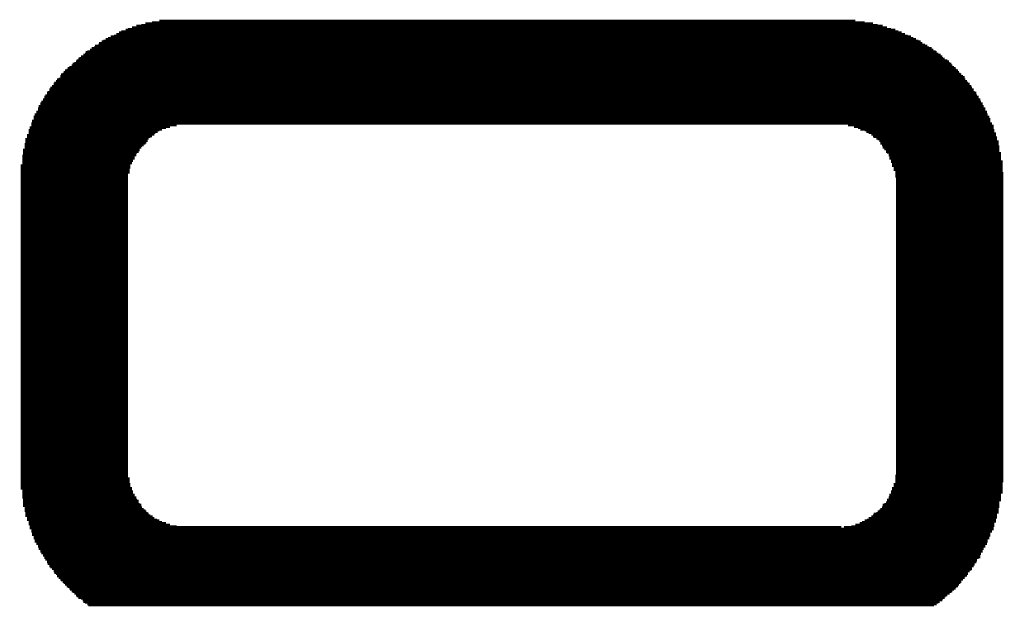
# Model space of a CAD drawing. Extents: x -4 to 126, y -8 to 66.
# Tile 191 of 256: x 106.16 to 109.18, y 21.34 to 23.14. Entities that reach past the tile are written whole.
import ezdxf

# ---------------------------------------------------------------- set-up
doc = ezdxf.new("R2010")
doc.units = 0
doc.layers.add('CLICKER_2_FOR_TMPM4L4A_V104_GTO', color=11, linetype='CONTINUOUS')

msp = doc.modelspace()

# ---------------------------------------------------------------- linework, layer by layer
at = {"layer": 'CLICKER_2_FOR_TMPM4L4A_V104_GTO', "const_width": 0.00508}
for points in [[(106.4895, 23.11146), (108.83392, 23.11146)], [(106.5022, 23.11654), (108.82122, 23.11654)], [(106.5149, 23.12162), (108.80852, 23.12162)], [(106.53014, 23.12416), (108.79328, 23.12416)], [(106.54284, 23.12924), (108.77804, 23.12924)], [(106.56316, 23.13178), (108.75264, 23.13178)], [(106.58602, 23.13686), (108.7247, 23.13686)], [(106.42092, 23.08098), (108.91012, 23.08098)], [(106.42854, 23.08352), (108.9025, 23.08352)], [(106.43616, 23.0886), (108.89488, 23.0886)], [(106.44632, 23.09114), (108.88472, 23.09114)], [(106.45394, 23.09622), (108.8771, 23.09622)], [(106.46156, 23.1013), (108.86694, 23.1013)], [(106.46918, 23.10384), (108.85678, 23.10384)], [(106.48188, 23.10892), (108.84662, 23.10892)], [(106.37774, 23.05304), (108.95838, 23.05304)], [(106.38536, 23.05558), (108.95076, 23.05558)], [(106.3879, 23.06066), (108.94568, 23.06066)], [(106.39806, 23.0632), (108.93806, 23.0632)], [(106.4006, 23.06828), (108.93044, 23.06828)], [(106.40822, 23.07336), (108.92536, 23.07336)], [(106.4133, 23.0759), (108.91774, 23.0759)], [(106.3371, 23.02002), (108.99902, 23.02002)], [(106.33964, 23.02256), (108.99394, 23.02256)], [(106.34472, 23.02764), (108.9914, 23.02764)], [(106.35234, 23.03272), (108.98632, 23.03272)], [(106.35742, 23.03526), (108.9787, 23.03526)], [(106.35996, 23.04034), (108.97362, 23.04034)], [(106.36504, 23.04288), (108.97108, 23.04288)], [(106.37266, 23.04796), (108.96346, 23.04796)], [(106.30408, 22.99208), (109.03204, 22.99208)], [(106.30916, 22.99462), (109.02696, 22.99462)], [(106.31678, 22.9997), (109.02188, 22.9997)], [(106.31932, 23.00478), (109.01934, 23.00478)], [(106.3244, 23.00732), (109.01426, 23.00732)], [(106.32948, 23.0124), (109.01172, 23.0124)], [(106.33202, 23.01494), (109.00664, 23.01494)], [(106.27614, 22.95906), (109.05998, 22.95906)], [(106.28122, 22.96668), (109.0549, 22.96668)], [(106.28122, 22.96414), (109.05998, 22.96414)], [(106.28376, 22.97176), (109.04982, 22.97176)], [(106.28884, 22.9743), (109.04728, 22.9743)], [(106.29138, 22.97938), (109.0422, 22.97938)], [(106.29646, 22.98446), (109.03966, 22.98446)], [(106.30154, 22.987), (109.03458, 22.987)], [(106.25074, 22.93112), (109.08284, 22.93112)], [(106.25582, 22.9362), (109.0803, 22.9362)], [(106.2609, 22.94382), (109.07522, 22.94382)], [(106.2609, 22.93874), (109.07522, 22.93874)], [(106.26344, 22.94636), (109.07014, 22.94636)], [(106.26852, 22.95144), (109.0676, 22.95144)], [(106.27106, 22.95652), (109.06252, 22.95652)], [(106.23296, 22.90318), (109.10316, 22.90318)], [(106.23296, 22.8981), (109.10316, 22.8981)], [(106.2355, 22.90826), (109.09808, 22.90826)], [(106.24058, 22.91588), (109.09554, 22.91588)], [(106.24058, 22.9108), (109.09554, 22.9108)], [(106.24312, 22.91842), (109.09046, 22.91842)], [(106.2482, 22.92604), (109.08792, 22.92604)], [(106.2482, 22.9235), (109.08792, 22.9235)], [(106.21264, 22.86762), (109.12348, 22.86762)], [(106.21518, 22.87524), (109.1184, 22.87524)], [(106.21518, 22.87016), (109.1184, 22.87016)], [(106.22026, 22.88286), (109.11586, 22.88286)], [(106.22026, 22.87778), (109.11586, 22.87778)], [(106.2228, 22.88794), (109.11078, 22.88794)], [(106.22788, 22.89556), (109.10824, 22.89556)], [(106.22788, 22.89048), (109.10824, 22.89048)], [(106.19994, 22.84222), (109.13618, 22.84222)], [(106.19994, 22.83968), (109.13618, 22.83968)], [(106.20248, 22.84984), (109.1311, 22.84984)], [(106.20248, 22.8473), (109.1311, 22.8473)], [(106.20756, 22.85746), (109.12856, 22.85746)], [(106.20756, 22.85492), (109.12856, 22.85492)], [(106.21264, 22.86254), (109.12348, 22.86254)], [(106.18724, 22.8092), (106.61904, 22.8092)], [(106.19232, 22.8219), (109.1438, 22.8219)], [(106.19232, 22.81936), (109.1438, 22.81936)], [(106.19232, 22.81428), (106.63936, 22.81428)], [(106.19486, 22.82952), (109.13872, 22.82952)], [(106.19486, 22.82698), (109.13872, 22.82698)], [(106.19994, 22.8346), (109.13872, 22.8346)], [(108.70184, 22.81428), (109.14888, 22.81428)], [(108.71962, 22.8092), (109.14888, 22.8092)], [(106.17962, 22.78634), (106.57078, 22.78634)], [(106.17962, 22.78126), (106.56316, 22.78126)], [(106.17962, 22.77872), (106.55808, 22.77872)], [(106.1847, 22.80158), (106.59364, 22.80158)], [(106.1847, 22.79904), (106.58602, 22.79904)], [(106.1847, 22.79396), (106.58094, 22.79396)], [(106.1847, 22.79142), (106.57332, 22.79142)], [(106.18724, 22.80666), (106.60634, 22.80666)], [(108.73232, 22.80666), (109.14888, 22.80666)], [(108.73994, 22.80158), (109.15142, 22.80158)], [(108.75264, 22.79904), (109.15142, 22.79904)], [(108.75772, 22.79396), (109.15142, 22.79396)], [(108.76534, 22.79142), (109.1565, 22.79142)], [(108.77296, 22.78634), (109.1565, 22.78634)], [(108.77804, 22.78126), (109.1565, 22.78126)], [(108.78058, 22.77872), (109.15904, 22.77872)], [(106.172, 22.7584), (106.54284, 22.7584)], [(106.172, 22.75332), (106.53776, 22.75332)], [(106.172, 22.75078), (106.53268, 22.75078)], [(106.17454, 22.77364), (106.553, 22.77364)], [(106.17454, 22.7711), (106.55046, 22.7711)], [(106.17454, 22.76602), (106.55046, 22.76602)], [(106.17454, 22.76094), (106.54538, 22.76094)], [(108.7882, 22.77364), (109.15904, 22.77364)], [(108.79328, 22.7711), (109.15904, 22.7711)], [(108.79836, 22.76602), (109.16412, 22.76602)], [(108.8009, 22.76094), (109.16412, 22.76094)], [(108.8009, 22.7584), (109.16412, 22.7584)], [(108.80598, 22.75332), (109.16412, 22.75332)], [(108.80852, 22.75078), (109.16666, 22.75078)], [(106.16438, 22.72284), (106.5149, 22.72284)], [(106.16438, 22.71776), (106.50982, 22.71776)], [(106.16692, 22.74062), (106.52506, 22.74062)], [(106.16692, 22.73808), (106.52506, 22.73808)], [(106.16692, 22.733), (106.52252, 22.733)], [(106.16692, 22.73046), (106.51744, 22.73046)], [(106.16692, 22.72538), (106.5149, 22.72538)], [(106.172, 22.7457), (106.53014, 22.7457)], [(108.80852, 22.7457), (109.16666, 22.7457)], [(108.8136, 22.74062), (109.16666, 22.74062)], [(108.81868, 22.73808), (109.16666, 22.73808)], [(108.81868, 22.733), (109.16666, 22.733)], [(108.82122, 22.73046), (109.17174, 22.73046)], [(108.8263, 22.72538), (109.17174, 22.72538)], [(108.8263, 22.72284), (109.17174, 22.72284)], [(108.82884, 22.71776), (109.17174, 22.71776)], [(106.1593, 22.69236), (106.49712, 22.69236)], [(106.1593, 22.68982), (106.49712, 22.68982)], [(106.16438, 22.71268), (106.50982, 22.71268)], [(106.16438, 22.71014), (106.50474, 22.71014)], [(106.16438, 22.70506), (106.50474, 22.70506)], [(106.16438, 22.70252), (106.5022, 22.70252)], [(106.16438, 22.69744), (106.5022, 22.69744)], [(108.82884, 22.71268), (109.17174, 22.71268)], [(108.83392, 22.71014), (109.17174, 22.71014)], [(108.83392, 22.70506), (109.17682, 22.70506)], [(108.83392, 22.70252), (109.17682, 22.70252)], [(108.83646, 22.69744), (109.17682, 22.69744)], [(108.83646, 22.69236), (109.17682, 22.69236)], [(108.83646, 22.68982), (109.17682, 22.68982)], [(106.1593, 22.68474), (106.49712, 22.68474)], [(106.1593, 22.6822), (106.49458, 22.6822)], [(106.1593, 22.67712), (106.49458, 22.67712)], [(106.1593, 22.67458), (106.49458, 22.67458)], [(106.1593, 22.6695), (106.49458, 22.6695)], [(106.1593, 22.66442), (106.4895, 22.66442)], [(106.1593, 22.66188), (106.4895, 22.66188)], [(106.1593, 22.6568), (106.4895, 22.6568)], [(108.84154, 22.68474), (109.17682, 22.68474)], [(108.84154, 22.6822), (109.17682, 22.6822)], [(108.84154, 22.67712), (109.17682, 22.67712)], [(108.84662, 22.67458), (109.17682, 22.67458)], [(108.84662, 22.6695), (109.17936, 22.6695)], [(108.84662, 22.66442), (109.17936, 22.66442)], [(108.84662, 22.66188), (109.17936, 22.66188)], [(108.84662, 22.6568), (109.17936, 22.6568)], [(106.1593, 22.65426), (106.4895, 22.65426)], [(106.1593, 22.64918), (106.4895, 22.64918)], [(106.1593, 22.6441), (106.4895, 22.6441)], [(106.1593, 22.64156), (106.4895, 22.64156)], [(106.1593, 22.63648), (106.4895, 22.63648)], [(106.1593, 22.63394), (106.4895, 22.63394)], [(106.1593, 22.62886), (106.4895, 22.62886)], [(106.1593, 22.62632), (106.4895, 22.62632)], [(108.84916, 22.65426), (109.17936, 22.65426)], [(108.84916, 22.64918), (109.17936, 22.64918)], [(108.84916, 22.6441), (109.17936, 22.6441)], [(108.84916, 22.64156), (109.17936, 22.64156)], [(108.84916, 22.63648), (109.17936, 22.63648)], [(108.84916, 22.63394), (109.17936, 22.63394)], [(108.84916, 22.62886), (109.17936, 22.62886)], [(108.84916, 22.62632), (109.17936, 22.62632)], [(106.1593, 22.62124), (106.4895, 22.62124)], [(106.1593, 22.61616), (106.4895, 22.61616)], [(106.1593, 22.61362), (106.4895, 22.61362)], [(106.1593, 22.60854), (106.4895, 22.60854)], [(106.1593, 22.606), (106.4895, 22.606)], [(106.1593, 22.60092), (106.4895, 22.60092)], [(106.1593, 22.59584), (106.4895, 22.59584)], [(108.84916, 22.62124), (109.17936, 22.62124)], [(108.84916, 22.61616), (109.17936, 22.61616)], [(108.84916, 22.61362), (109.17936, 22.61362)], [(108.84916, 22.60854), (109.17936, 22.60854)], [(108.84916, 22.606), (109.17936, 22.606)], [(108.84916, 22.60092), (109.17936, 22.60092)], [(108.84916, 22.59584), (109.17936, 22.59584)], [(106.1593, 22.5933), (106.4895, 22.5933)], [(106.1593, 22.58822), (106.4895, 22.58822)], [(106.1593, 22.58568), (106.4895, 22.58568)], [(106.1593, 22.5806), (106.4895, 22.5806)], [(106.1593, 22.57552), (106.4895, 22.57552)], [(106.1593, 22.57298), (106.4895, 22.57298)], [(106.1593, 22.5679), (106.4895, 22.5679)], [(106.1593, 22.56536), (106.4895, 22.56536)], [(108.84916, 22.5933), (109.17936, 22.5933)], [(108.84916, 22.58822), (109.17936, 22.58822)], [(108.84916, 22.58568), (109.17936, 22.58568)], [(108.84916, 22.5806), (109.17936, 22.5806)], [(108.84916, 22.57552), (109.17936, 22.57552)], [(108.84916, 22.57298), (109.17936, 22.57298)], [(108.84916, 22.5679), (109.17936, 22.5679)], [(108.84916, 22.56536), (109.17936, 22.56536)], [(106.1593, 22.56028), (106.4895, 22.56028)], [(106.1593, 22.55774), (106.4895, 22.55774)], [(106.1593, 22.55266), (106.4895, 22.55266)], [(106.1593, 22.54758), (106.4895, 22.54758)], [(106.1593, 22.54504), (106.4895, 22.54504)], [(106.1593, 22.53996), (106.4895, 22.53996)], [(106.1593, 22.53742), (106.4895, 22.53742)], [(108.84916, 22.56028), (109.17936, 22.56028)], [(108.84916, 22.55774), (109.17936, 22.55774)], [(108.84916, 22.55266), (109.17936, 22.55266)], [(108.84916, 22.54758), (109.17936, 22.54758)], [(108.84916, 22.54504), (109.17936, 22.54504)], [(108.84916, 22.53996), (109.17936, 22.53996)], [(108.84916, 22.53742), (109.17936, 22.53742)], [(106.1593, 22.53234), (106.4895, 22.53234)], [(106.1593, 22.52726), (106.4895, 22.52726)], [(106.1593, 22.52472), (106.4895, 22.52472)], [(106.1593, 22.51964), (106.4895, 22.51964)], [(106.1593, 22.5171), (106.4895, 22.5171)], [(106.1593, 22.51202), (106.4895, 22.51202)], [(106.1593, 22.50948), (106.4895, 22.50948)], [(108.84916, 22.53234), (109.17936, 22.53234)], [(108.84916, 22.52726), (109.17936, 22.52726)], [(108.84916, 22.52472), (109.17936, 22.52472)], [(108.84916, 22.51964), (109.17936, 22.51964)], [(108.84916, 22.5171), (109.17936, 22.5171)], [(108.84916, 22.51202), (109.17936, 22.51202)], [(108.84916, 22.50948), (109.17936, 22.50948)], [(106.1593, 22.5044), (106.4895, 22.5044)], [(106.1593, 22.49932), (106.4895, 22.49932)], [(106.1593, 22.49678), (106.4895, 22.49678)], [(106.1593, 22.4917), (106.4895, 22.4917)], [(106.1593, 22.48916), (106.4895, 22.48916)], [(106.1593, 22.48408), (106.4895, 22.48408)], [(106.1593, 22.479), (106.4895, 22.479)], [(106.1593, 22.47646), (106.4895, 22.47646)], [(108.84916, 22.5044), (109.17936, 22.5044)], [(108.84916, 22.49932), (109.17936, 22.49932)], [(108.84916, 22.49678), (109.17936, 22.49678)], [(108.84916, 22.4917), (109.17936, 22.4917)], [(108.84916, 22.48916), (109.17936, 22.48916)], [(108.84916, 22.48408), (109.17936, 22.48408)], [(108.84916, 22.479), (109.17936, 22.479)], [(108.84916, 22.47646), (109.17936, 22.47646)], [(106.1593, 22.47138), (106.4895, 22.47138)], [(106.1593, 22.46884), (106.4895, 22.46884)], [(106.1593, 22.46376), (106.4895, 22.46376)], [(106.1593, 22.46122), (106.4895, 22.46122)], [(106.1593, 22.45614), (106.4895, 22.45614)], [(106.1593, 22.45106), (106.4895, 22.45106)], [(106.1593, 22.44852), (106.4895, 22.44852)], [(108.84916, 22.47138), (109.17936, 22.47138)], [(108.84916, 22.46884), (109.17936, 22.46884)], [(108.84916, 22.46376), (109.17936, 22.46376)], [(108.84916, 22.46122), (109.17936, 22.46122)], [(108.84916, 22.45614), (109.17936, 22.45614)], [(108.84916, 22.45106), (109.17936, 22.45106)], [(108.84916, 22.44852), (109.17936, 22.44852)], [(106.1593, 22.44344), (106.4895, 22.44344)], [(106.1593, 22.4409), (106.4895, 22.4409)], [(106.1593, 22.43582), (106.4895, 22.43582)], [(106.1593, 22.43074), (106.4895, 22.43074)], [(106.1593, 22.4282), (106.4895, 22.4282)], [(106.1593, 22.42312), (106.4895, 22.42312)], [(106.1593, 22.42058), (106.4895, 22.42058)], [(106.1593, 22.4155), (106.4895, 22.4155)], [(108.84916, 22.44344), (109.17936, 22.44344)], [(108.84916, 22.4409), (109.17936, 22.4409)], [(108.84916, 22.43582), (109.17936, 22.43582)], [(108.84916, 22.43074), (109.17936, 22.43074)], [(108.84916, 22.4282), (109.17936, 22.4282)], [(108.84916, 22.42312), (109.17936, 22.42312)], [(108.84916, 22.42058), (109.17936, 22.42058)], [(108.84916, 22.4155), (109.17936, 22.4155)], [(106.1593, 22.41042), (106.4895, 22.41042)], [(106.1593, 22.40788), (106.4895, 22.40788)], [(106.1593, 22.4028), (106.4895, 22.4028)], [(106.1593, 22.40026), (106.4895, 22.40026)], [(106.1593, 22.39518), (106.4895, 22.39518)], [(106.1593, 22.39264), (106.4895, 22.39264)], [(106.1593, 22.38756), (106.4895, 22.38756)], [(108.84916, 22.41042), (109.17936, 22.41042)], [(108.84916, 22.40788), (109.17936, 22.40788)], [(108.84916, 22.4028), (109.17936, 22.4028)], [(108.84916, 22.40026), (109.17936, 22.40026)], [(108.84916, 22.39518), (109.17936, 22.39518)], [(108.84916, 22.39264), (109.17936, 22.39264)], [(108.84916, 22.38756), (109.17936, 22.38756)], [(106.1593, 22.38248), (106.4895, 22.38248)], [(106.1593, 22.37994), (106.4895, 22.37994)], [(106.1593, 22.37486), (106.4895, 22.37486)], [(106.1593, 22.37232), (106.4895, 22.37232)], [(106.1593, 22.36724), (106.4895, 22.36724)], [(106.1593, 22.36216), (106.4895, 22.36216)], [(106.1593, 22.35962), (106.4895, 22.35962)], [(106.1593, 22.35454), (106.4895, 22.35454)], [(108.84916, 22.38248), (109.17936, 22.38248)], [(108.84916, 22.37994), (109.17936, 22.37994)], [(108.84916, 22.37486), (109.17936, 22.37486)], [(108.84916, 22.37232), (109.17936, 22.37232)], [(108.84916, 22.36724), (109.17936, 22.36724)], [(108.84916, 22.36216), (109.17936, 22.36216)], [(108.84916, 22.35962), (109.17936, 22.35962)], [(108.84916, 22.35454), (109.17936, 22.35454)], [(106.1593, 22.352), (106.4895, 22.352)], [(106.1593, 22.34692), (106.4895, 22.34692)], [(106.1593, 22.34438), (106.4895, 22.34438)], [(106.1593, 22.3393), (106.4895, 22.3393)], [(106.1593, 22.33422), (106.4895, 22.33422)], [(106.1593, 22.33168), (106.4895, 22.33168)], [(106.1593, 22.3266), (106.4895, 22.3266)], [(106.1593, 22.32406), (106.4895, 22.32406)], [(108.84916, 22.352), (109.17936, 22.352)], [(108.84916, 22.34692), (109.17936, 22.34692)], [(108.84916, 22.34438), (109.17936, 22.34438)], [(108.84916, 22.3393), (109.17936, 22.3393)], [(108.84916, 22.33422), (109.17936, 22.33422)], [(108.84916, 22.33168), (109.17936, 22.33168)], [(108.84916, 22.3266), (109.17936, 22.3266)], [(108.84916, 22.32406), (109.17936, 22.32406)], [(106.1593, 22.31898), (106.4895, 22.31898)], [(106.1593, 22.3139), (106.4895, 22.3139)], [(106.1593, 22.31136), (106.4895, 22.31136)], [(106.1593, 22.30628), (106.4895, 22.30628)], [(106.1593, 22.30374), (106.4895, 22.30374)], [(106.1593, 22.29866), (106.4895, 22.29866)], [(106.1593, 22.29358), (106.4895, 22.29358)], [(108.84916, 22.31898), (109.17936, 22.31898)], [(108.84916, 22.3139), (109.17936, 22.3139)], [(108.84916, 22.31136), (109.17936, 22.31136)], [(108.84916, 22.30628), (109.17936, 22.30628)], [(108.84916, 22.30374), (109.17936, 22.30374)], [(108.84916, 22.29866), (109.17936, 22.29866)], [(108.84916, 22.29358), (109.17936, 22.29358)], [(106.1593, 22.29104), (106.4895, 22.29104)], [(106.1593, 22.28596), (106.4895, 22.28596)], [(106.1593, 22.28342), (106.4895, 22.28342)], [(106.1593, 22.27834), (106.4895, 22.27834)], [(106.1593, 22.2758), (106.4895, 22.2758)], [(106.1593, 22.27072), (106.4895, 22.27072)], [(106.1593, 22.26564), (106.4895, 22.26564)], [(106.1593, 22.2631), (106.4895, 22.2631)], [(108.84916, 22.29104), (109.17936, 22.29104)], [(108.84916, 22.28596), (109.17936, 22.28596)], [(108.84916, 22.28342), (109.17936, 22.28342)], [(108.84916, 22.27834), (109.17936, 22.27834)], [(108.84916, 22.2758), (109.17936, 22.2758)], [(108.84916, 22.27072), (109.17936, 22.27072)], [(108.84916, 22.26564), (109.17936, 22.26564)], [(108.84916, 22.2631), (109.17936, 22.2631)], [(106.1593, 22.25802), (106.4895, 22.25802)], [(106.1593, 22.25548), (106.4895, 22.25548)], [(106.1593, 22.2504), (106.4895, 22.2504)], [(106.1593, 22.24532), (106.4895, 22.24532)], [(106.1593, 22.24278), (106.4895, 22.24278)], [(106.1593, 22.2377), (106.4895, 22.2377)], [(106.1593, 22.23516), (106.4895, 22.23516)], [(108.84916, 22.25802), (109.17936, 22.25802)], [(108.84916, 22.25548), (109.17936, 22.25548)], [(108.84916, 22.2504), (109.17936, 22.2504)], [(108.84916, 22.24532), (109.17936, 22.24532)], [(108.84916, 22.24278), (109.17936, 22.24278)], [(108.84916, 22.2377), (109.17936, 22.2377)], [(108.84916, 22.23516), (109.17936, 22.23516)], [(106.1593, 22.23008), (106.4895, 22.23008)], [(106.1593, 22.22754), (106.4895, 22.22754)], [(106.1593, 22.22246), (106.4895, 22.22246)], [(106.1593, 22.21738), (106.4895, 22.21738)], [(106.1593, 22.21484), (106.4895, 22.21484)], [(106.1593, 22.20976), (106.4895, 22.20976)], [(106.1593, 22.20722), (106.4895, 22.20722)], [(106.1593, 22.20214), (106.4895, 22.20214)], [(108.84916, 22.23008), (109.17936, 22.23008)], [(108.84916, 22.22754), (109.17936, 22.22754)], [(108.84916, 22.22246), (109.17936, 22.22246)], [(108.84916, 22.21738), (109.17936, 22.21738)], [(108.84916, 22.21484), (109.17936, 22.21484)], [(108.84916, 22.20976), (109.17936, 22.20976)], [(108.84916, 22.20722), (109.17936, 22.20722)], [(108.84916, 22.20214), (109.17936, 22.20214)], [(106.1593, 22.19706), (106.4895, 22.19706)], [(106.1593, 22.19452), (106.4895, 22.19452)], [(106.1593, 22.18944), (106.4895, 22.18944)], [(106.1593, 22.1869), (106.4895, 22.1869)], [(106.1593, 22.18182), (106.4895, 22.18182)], [(106.1593, 22.17928), (106.4895, 22.17928)], [(106.1593, 22.1742), (106.4895, 22.1742)], [(108.84916, 22.19706), (109.17936, 22.19706)], [(108.84916, 22.19452), (109.17936, 22.19452)], [(108.84916, 22.18944), (109.17936, 22.18944)], [(108.84916, 22.1869), (109.17936, 22.1869)], [(108.84916, 22.18182), (109.17936, 22.18182)], [(108.84916, 22.17928), (109.17936, 22.17928)], [(108.84916, 22.1742), (109.17936, 22.1742)], [(106.1593, 22.16912), (106.4895, 22.16912)], [(106.1593, 22.16658), (106.4895, 22.16658)], [(106.1593, 22.1615), (106.4895, 22.1615)], [(106.1593, 22.15896), (106.4895, 22.15896)], [(106.1593, 22.15388), (106.4895, 22.15388)], [(106.1593, 22.1488), (106.4895, 22.1488)], [(106.1593, 22.14626), (106.4895, 22.14626)], [(108.84916, 22.16912), (109.17936, 22.16912)], [(108.84916, 22.16658), (109.17936, 22.16658)], [(108.84916, 22.1615), (109.17936, 22.1615)], [(108.84916, 22.15896), (109.17936, 22.15896)], [(108.84916, 22.15388), (109.17936, 22.15388)], [(108.84916, 22.1488), (109.17936, 22.1488)], [(108.84916, 22.14626), (109.17936, 22.14626)], [(106.1593, 22.14118), (106.4895, 22.14118)], [(106.1593, 22.13864), (106.4895, 22.13864)], [(106.1593, 22.13356), (106.4895, 22.13356)], [(106.1593, 22.12848), (106.4895, 22.12848)], [(106.1593, 22.12594), (106.4895, 22.12594)], [(106.1593, 22.12086), (106.4895, 22.12086)], [(106.1593, 22.11832), (106.4895, 22.11832)], [(106.1593, 22.11324), (106.4895, 22.11324)], [(108.84916, 22.14118), (109.17936, 22.14118)], [(108.84916, 22.13864), (109.17936, 22.13864)], [(108.84916, 22.13356), (109.17936, 22.13356)], [(108.84916, 22.12848), (109.17936, 22.12848)], [(108.84916, 22.12594), (109.17936, 22.12594)], [(108.84916, 22.12086), (109.17936, 22.12086)], [(108.84916, 22.11832), (109.17936, 22.11832)], [(108.84916, 22.11324), (109.17936, 22.11324)], [(106.1593, 22.1107), (106.4895, 22.1107)], [(106.1593, 22.10562), (106.4895, 22.10562)], [(106.1593, 22.10054), (106.4895, 22.10054)], [(106.1593, 22.098), (106.4895, 22.098)], [(106.1593, 22.09292), (106.4895, 22.09292)], [(106.1593, 22.09038), (106.4895, 22.09038)], [(106.1593, 22.0853), (106.4895, 22.0853)], [(108.84916, 22.1107), (109.17936, 22.1107)], [(108.84916, 22.10562), (109.17936, 22.10562)], [(108.84916, 22.10054), (109.17936, 22.10054)], [(108.84916, 22.098), (109.17936, 22.098)], [(108.84916, 22.09292), (109.17936, 22.09292)], [(108.84916, 22.09038), (109.17936, 22.09038)], [(108.84916, 22.0853), (109.17936, 22.0853)], [(106.1593, 22.08022), (106.4895, 22.08022)], [(106.1593, 22.07768), (106.4895, 22.07768)], [(106.1593, 22.0726), (106.4895, 22.0726)], [(106.1593, 22.07006), (106.4895, 22.07006)], [(106.1593, 22.06498), (106.4895, 22.06498)], [(106.1593, 22.06244), (106.4895, 22.06244)], [(106.1593, 22.05736), (106.4895, 22.05736)], [(106.1593, 22.05228), (106.4895, 22.05228)], [(108.84916, 22.08022), (109.17936, 22.08022)], [(108.84916, 22.07768), (109.17936, 22.07768)], [(108.84916, 22.0726), (109.17936, 22.0726)], [(108.84916, 22.07006), (109.17936, 22.07006)], [(108.84916, 22.06498), (109.17936, 22.06498)], [(108.84916, 22.06244), (109.17936, 22.06244)], [(108.84916, 22.05736), (109.17936, 22.05736)], [(108.84916, 22.05228), (109.17936, 22.05228)], [(106.1593, 22.04974), (106.4895, 22.04974)], [(106.1593, 22.04466), (106.4895, 22.04466)], [(106.1593, 22.04212), (106.4895, 22.04212)], [(106.1593, 22.03704), (106.4895, 22.03704)], [(106.1593, 22.03196), (106.4895, 22.03196)], [(106.1593, 22.02942), (106.4895, 22.02942)], [(106.1593, 22.02434), (106.4895, 22.02434)], [(106.1593, 22.0218), (106.4895, 22.0218)], [(108.84916, 22.04974), (109.17936, 22.04974)], [(108.84916, 22.04466), (109.17936, 22.04466)], [(108.84916, 22.04212), (109.17936, 22.04212)], [(108.84916, 22.03704), (109.17936, 22.03704)], [(108.84916, 22.03196), (109.17936, 22.03196)], [(108.84916, 22.02942), (109.17936, 22.02942)], [(108.84916, 22.02434), (109.17936, 22.02434)], [(108.84916, 22.0218), (109.17936, 22.0218)], [(106.1593, 22.01672), (106.4895, 22.01672)], [(106.1593, 22.01418), (106.4895, 22.01418)], [(106.1593, 22.0091), (106.4895, 22.0091)], [(106.1593, 22.00402), (106.4895, 22.00402)], [(106.1593, 22.00148), (106.4895, 22.00148)], [(106.1593, 21.9964), (106.4895, 21.9964)], [(106.1593, 21.99386), (106.4895, 21.99386)], [(108.84916, 22.01672), (109.17936, 22.01672)], [(108.84916, 22.01418), (109.17936, 22.01418)], [(108.84916, 22.0091), (109.17936, 22.0091)], [(108.84916, 22.00402), (109.17936, 22.00402)], [(108.84916, 22.00148), (109.17936, 22.00148)], [(108.84916, 21.9964), (109.17936, 21.9964)], [(108.84916, 21.99386), (109.17936, 21.99386)], [(106.1593, 21.98878), (106.4895, 21.98878)], [(106.1593, 21.9837), (106.4895, 21.9837)], [(106.1593, 21.98116), (106.4895, 21.98116)], [(106.1593, 21.97608), (106.4895, 21.97608)], [(106.1593, 21.97354), (106.4895, 21.97354)], [(106.1593, 21.96846), (106.4895, 21.96846)], [(106.1593, 21.96338), (106.4895, 21.96338)], [(106.1593, 21.96084), (106.4895, 21.96084)], [(108.84916, 21.98878), (109.17936, 21.98878)], [(108.84916, 21.9837), (109.17936, 21.9837)], [(108.84916, 21.98116), (109.17936, 21.98116)], [(108.84916, 21.97608), (109.17936, 21.97608)], [(108.84916, 21.97354), (109.17936, 21.97354)], [(108.84916, 21.96846), (109.17936, 21.96846)], [(108.84916, 21.96338), (109.17936, 21.96338)], [(108.84916, 21.96084), (109.17936, 21.96084)], [(106.1593, 21.95576), (106.4895, 21.95576)], [(106.1593, 21.95322), (106.4895, 21.95322)], [(106.1593, 21.94814), (106.4895, 21.94814)], [(106.1593, 21.9456), (106.4895, 21.9456)], [(106.1593, 21.94052), (106.4895, 21.94052)], [(106.1593, 21.93544), (106.4895, 21.93544)], [(106.1593, 21.9329), (106.4895, 21.9329)], [(108.84916, 21.95576), (109.17936, 21.95576)], [(108.84916, 21.95322), (109.17936, 21.95322)], [(108.84916, 21.94814), (109.17936, 21.94814)], [(108.84916, 21.9456), (109.17936, 21.9456)], [(108.84916, 21.94052), (109.17936, 21.94052)], [(108.84916, 21.93544), (109.17936, 21.93544)], [(108.84916, 21.9329), (109.17936, 21.9329)], [(106.1593, 21.92782), (106.4895, 21.92782)], [(106.1593, 21.92528), (106.4895, 21.92528)], [(106.1593, 21.9202), (106.4895, 21.9202)], [(106.1593, 21.91512), (106.4895, 21.91512)], [(106.1593, 21.91258), (106.4895, 21.91258)], [(106.1593, 21.9075), (106.4895, 21.9075)], [(106.1593, 21.90496), (106.4895, 21.90496)], [(106.1593, 21.89988), (106.4895, 21.89988)], [(108.84916, 21.92782), (109.17936, 21.92782)], [(108.84916, 21.92528), (109.17936, 21.92528)], [(108.84916, 21.9202), (109.17936, 21.9202)], [(108.84916, 21.91512), (109.17936, 21.91512)], [(108.84916, 21.91258), (109.17936, 21.91258)], [(108.84916, 21.9075), (109.17936, 21.9075)], [(108.84916, 21.90496), (109.17936, 21.90496)], [(108.84916, 21.89988), (109.17936, 21.89988)], [(106.1593, 21.89734), (106.4895, 21.89734)], [(106.1593, 21.89226), (106.4895, 21.89226)], [(106.1593, 21.88718), (106.4895, 21.88718)], [(106.1593, 21.88464), (106.4895, 21.88464)], [(106.1593, 21.87956), (106.4895, 21.87956)], [(106.1593, 21.87702), (106.4895, 21.87702)], [(106.1593, 21.87194), (106.4895, 21.87194)], [(108.84916, 21.89734), (109.17936, 21.89734)], [(108.84916, 21.89226), (109.17936, 21.89226)], [(108.84916, 21.88718), (109.17936, 21.88718)], [(108.84916, 21.88464), (109.17936, 21.88464)], [(108.84916, 21.87956), (109.17936, 21.87956)], [(108.84916, 21.87702), (109.17936, 21.87702)], [(108.84916, 21.87194), (109.17936, 21.87194)], [(106.1593, 21.86686), (106.4895, 21.86686)], [(106.1593, 21.86432), (106.4895, 21.86432)], [(106.1593, 21.85924), (106.4895, 21.85924)], [(106.1593, 21.8567), (106.4895, 21.8567)], [(106.1593, 21.85162), (106.4895, 21.85162)], [(106.1593, 21.84654), (106.4895, 21.84654)], [(106.1593, 21.844), (106.4895, 21.844)], [(108.84916, 21.86686), (109.17936, 21.86686)], [(108.84916, 21.86432), (109.17936, 21.86432)], [(108.84916, 21.85924), (109.17936, 21.85924)], [(108.84916, 21.8567), (109.17936, 21.8567)], [(108.84916, 21.85162), (109.17936, 21.85162)], [(108.84916, 21.84654), (109.17936, 21.84654)], [(108.84916, 21.844), (109.17936, 21.844)], [(106.1593, 21.83892), (106.4895, 21.83892)], [(106.1593, 21.83638), (106.4895, 21.83638)], [(106.1593, 21.8313), (106.4895, 21.8313)], [(106.1593, 21.82876), (106.4895, 21.82876)], [(106.1593, 21.82368), (106.4895, 21.82368)], [(106.1593, 21.8186), (106.4895, 21.8186)], [(106.1593, 21.81606), (106.4895, 21.81606)], [(106.1593, 21.81098), (106.4895, 21.81098)], [(108.84916, 21.83892), (109.17936, 21.83892)], [(108.84916, 21.83638), (109.17936, 21.83638)], [(108.84916, 21.8313), (109.17936, 21.8313)], [(108.84916, 21.82876), (109.17936, 21.82876)], [(108.84916, 21.82368), (109.17936, 21.82368)], [(108.84916, 21.8186), (109.17936, 21.8186)], [(108.84916, 21.81606), (109.17936, 21.81606)], [(108.84916, 21.81098), (109.17936, 21.81098)], [(106.1593, 21.80844), (106.4895, 21.80844)], [(106.1593, 21.80336), (106.4895, 21.80336)], [(106.1593, 21.79828), (106.4895, 21.79828)], [(106.1593, 21.79574), (106.4895, 21.79574)], [(106.1593, 21.79066), (106.4895, 21.79066)], [(106.1593, 21.78812), (106.4895, 21.78812)], [(106.1593, 21.78304), (106.4895, 21.78304)], [(106.1593, 21.7805), (106.4895, 21.7805)], [(108.84916, 21.80844), (109.17936, 21.80844)], [(108.84916, 21.80336), (109.17936, 21.80336)], [(108.84916, 21.79828), (109.17936, 21.79828)], [(108.84916, 21.79574), (109.17936, 21.79574)], [(108.84916, 21.79066), (109.17936, 21.79066)], [(108.84916, 21.78812), (109.17936, 21.78812)], [(108.84916, 21.78304), (109.17936, 21.78304)], [(108.84916, 21.7805), (109.17936, 21.7805)], [(106.1593, 21.77542), (106.4895, 21.77542)], [(106.1593, 21.77034), (106.4895, 21.77034)], [(106.1593, 21.7678), (106.4895, 21.7678)], [(106.1593, 21.76272), (106.4895, 21.76272)], [(106.1593, 21.76018), (106.4895, 21.76018)], [(106.1593, 21.7551), (106.4895, 21.7551)], [(106.1593, 21.75002), (106.4895, 21.75002)], [(108.84916, 21.77542), (109.17936, 21.77542)], [(108.84916, 21.77034), (109.17936, 21.77034)], [(108.84916, 21.7678), (109.17936, 21.7678)], [(108.84916, 21.76272), (109.17936, 21.76272)], [(108.84916, 21.76018), (109.17936, 21.76018)], [(108.84916, 21.7551), (109.17936, 21.7551)], [(108.84916, 21.75002), (109.17936, 21.75002)], [(106.1593, 21.74748), (106.4895, 21.74748)], [(106.1593, 21.7424), (106.4895, 21.7424)], [(106.1593, 21.73986), (106.4895, 21.73986)], [(106.1593, 21.73478), (106.4895, 21.73478)], [(106.1593, 21.73224), (106.49458, 21.73224)], [(106.1593, 21.72716), (106.49458, 21.72716)], [(106.1593, 21.72208), (106.49458, 21.72208)], [(106.1593, 21.71954), (106.49458, 21.71954)], [(108.84662, 21.73986), (109.17936, 21.73986)], [(108.84662, 21.73478), (109.17936, 21.73478)], [(108.84662, 21.73224), (109.17936, 21.73224)], [(108.84662, 21.72716), (109.17936, 21.72716)], [(108.84662, 21.72208), (109.17936, 21.72208)], [(108.84662, 21.71954), (109.17682, 21.71954)], [(108.84916, 21.74748), (109.17936, 21.74748)], [(108.84916, 21.7424), (109.17936, 21.7424)], [(106.1593, 21.71446), (106.49712, 21.71446)], [(106.1593, 21.71192), (106.49712, 21.71192)], [(106.1593, 21.70684), (106.49712, 21.70684)], [(106.1593, 21.70176), (106.5022, 21.70176)], [(106.1593, 21.69922), (106.5022, 21.69922)], [(106.16438, 21.69414), (106.5022, 21.69414)], [(106.16438, 21.6916), (106.50474, 21.6916)], [(108.83392, 21.6916), (109.17682, 21.6916)], [(108.83646, 21.70176), (109.17682, 21.70176)], [(108.83646, 21.69922), (109.17682, 21.69922)], [(108.83646, 21.69414), (109.17682, 21.69414)], [(108.84154, 21.71446), (109.17682, 21.71446)], [(108.84154, 21.71192), (109.17682, 21.71192)], [(108.84154, 21.70684), (109.17682, 21.70684)], [(106.16438, 21.68652), (106.50474, 21.68652)], [(106.16438, 21.68144), (106.50982, 21.68144)], [(106.16438, 21.6789), (106.50982, 21.6789)], [(106.16438, 21.67382), (106.5149, 21.67382)], [(106.16438, 21.67128), (106.5149, 21.67128)], [(106.16692, 21.6662), (106.51744, 21.6662)], [(106.16692, 21.66366), (106.52252, 21.66366)], [(106.16692, 21.65858), (106.52252, 21.65858)], [(108.81868, 21.65858), (109.16666, 21.65858)], [(108.82122, 21.6662), (109.17174, 21.6662)], [(108.82122, 21.66366), (109.17174, 21.66366)], [(108.8263, 21.67382), (109.17174, 21.67382)], [(108.8263, 21.67128), (109.17174, 21.67128)], [(108.82884, 21.68144), (109.17174, 21.68144)], [(108.82884, 21.6789), (109.17174, 21.6789)], [(108.83392, 21.68652), (109.17682, 21.68652)], [(106.16692, 21.6535), (106.52506, 21.6535)], [(106.16692, 21.65096), (106.53014, 21.65096)], [(106.16692, 21.64588), (106.53014, 21.64588)], [(106.172, 21.64334), (106.53268, 21.64334)], [(106.172, 21.63826), (106.53776, 21.63826)], [(106.172, 21.63318), (106.54284, 21.63318)], [(106.172, 21.63064), (106.54538, 21.63064)], [(108.79328, 21.63064), (109.16412, 21.63064)], [(108.79836, 21.63318), (109.16412, 21.63318)], [(108.8009, 21.63826), (109.16412, 21.63826)], [(108.80598, 21.64334), (109.16666, 21.64334)], [(108.80852, 21.65096), (109.16666, 21.65096)], [(108.80852, 21.64588), (109.16666, 21.64588)], [(108.8136, 21.6535), (109.16666, 21.6535)], [(106.17454, 21.62556), (106.55046, 21.62556)], [(106.17454, 21.62302), (106.553, 21.62302)], [(106.17454, 21.61794), (106.55808, 21.61794)], [(106.17454, 21.6154), (106.5657, 21.6154)], [(106.17962, 21.61032), (106.57078, 21.61032)], [(106.17962, 21.60524), (106.5784, 21.60524)], [(106.17962, 21.6027), (106.58602, 21.6027)], [(106.1847, 21.59762), (106.59364, 21.59762)], [(108.74502, 21.59762), (109.1565, 21.59762)], [(108.75264, 21.6027), (109.1565, 21.6027)], [(108.76026, 21.60524), (109.1565, 21.60524)], [(108.76534, 21.61032), (109.15904, 21.61032)], [(108.77296, 21.6154), (109.15904, 21.6154)], [(108.77804, 21.61794), (109.15904, 21.61794)], [(108.78058, 21.62302), (109.15904, 21.62302)], [(108.7882, 21.62556), (109.16412, 21.62556)], [(106.1847, 21.59508), (106.60634, 21.59508)], [(106.1847, 21.59), (106.61904, 21.59)], [(106.18724, 21.58492), (106.63936, 21.58492)], [(106.18724, 21.58238), (108.68152, 21.58238)], [(106.18724, 21.5773), (109.14888, 21.5773)], [(106.19232, 21.57476), (109.14888, 21.57476)], [(106.19232, 21.56968), (109.1438, 21.56968)], [(106.19232, 21.56714), (109.1438, 21.56714)], [(108.68914, 21.58238), (109.14888, 21.58238)], [(108.712, 21.58492), (109.15142, 21.58492)], [(108.7247, 21.59), (109.15142, 21.59)], [(108.7374, 21.59508), (109.15142, 21.59508)], [(106.19486, 21.56206), (109.13872, 21.56206)], [(106.19486, 21.55698), (109.13872, 21.55698)], [(106.19994, 21.55444), (109.13872, 21.55444)], [(106.19994, 21.54936), (109.13618, 21.54936)], [(106.19994, 21.54682), (109.13618, 21.54682)], [(106.20248, 21.54174), (109.1311, 21.54174)], [(106.20248, 21.53666), (109.1311, 21.53666)], [(106.20756, 21.53412), (109.12856, 21.53412)], [(106.20756, 21.52904), (109.12856, 21.52904)], [(106.21264, 21.5265), (109.12348, 21.5265)], [(106.21264, 21.52142), (109.12348, 21.52142)], [(106.21518, 21.51634), (109.1184, 21.51634)], [(106.21518, 21.5138), (109.1184, 21.5138)], [(106.22026, 21.50872), (109.11586, 21.50872)], [(106.22026, 21.50618), (109.11586, 21.50618)], [(106.2228, 21.5011), (109.11078, 21.5011)], [(106.22788, 21.49856), (109.11078, 21.49856)], [(106.22788, 21.49348), (109.10824, 21.49348)], [(106.23296, 21.4884), (109.10824, 21.4884)], [(106.23296, 21.48586), (109.10316, 21.48586)], [(106.2355, 21.48078), (109.09808, 21.48078)], [(106.24058, 21.47824), (109.09808, 21.47824)], [(106.24058, 21.47316), (109.09554, 21.47316)], [(106.24312, 21.46808), (109.09046, 21.46808)], [(106.2482, 21.46554), (109.09046, 21.46554)], [(106.2482, 21.46046), (109.08792, 21.46046)], [(106.25074, 21.45792), (109.08284, 21.45792)], [(106.25582, 21.45284), (109.08284, 21.45284)], [(106.2609, 21.4503), (109.0803, 21.4503)], [(106.2609, 21.44522), (109.07522, 21.44522)], [(106.26344, 21.44014), (109.07014, 21.44014)], [(106.26852, 21.4376), (109.07014, 21.4376)], [(106.27106, 21.43252), (109.0676, 21.43252)], [(106.27106, 21.42998), (109.06252, 21.42998)], [(106.27614, 21.4249), (109.05998, 21.4249)], [(106.28122, 21.41982), (109.0549, 21.41982)], [(106.28376, 21.41728), (109.04982, 21.41728)], [(106.28884, 21.4122), (109.04982, 21.4122)], [(106.29138, 21.40966), (109.04728, 21.40966)], [(106.29646, 21.40458), (109.0422, 21.40458)], [(106.30154, 21.3995), (109.03966, 21.3995)], [(106.30408, 21.39696), (109.03458, 21.39696)], [(106.30916, 21.39188), (109.03204, 21.39188)], [(106.3117, 21.38934), (109.02696, 21.38934)], [(106.31678, 21.38426), (109.02188, 21.38426)], [(106.31932, 21.38172), (109.01934, 21.38172)], [(106.3244, 21.37664), (109.01426, 21.37664)], [(106.32948, 21.37156), (109.00664, 21.37156)], [(106.33202, 21.36902), (109.00156, 21.36902)], [(106.3371, 21.36394), (108.99902, 21.36394)], [(106.34472, 21.3614), (108.99394, 21.3614)], [(106.3498, 21.35632), (108.9914, 21.35632)], [(106.35234, 21.35124), (108.98378, 21.35124)], [(106.35742, 21.3487), (108.9787, 21.3487)], [(106.36504, 21.34362), (108.97362, 21.34362)], [(106.36758, 21.34108), (108.966, 21.34108)]]:
    msp.add_lwpolyline(points, dxfattribs=at)

doc.saveas('drawing.dxf')
